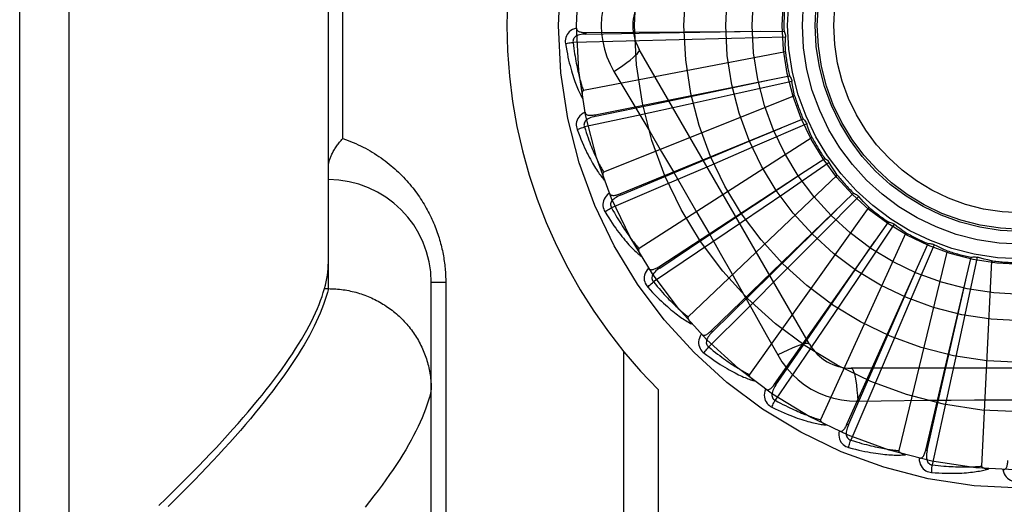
# Model space of a CAD drawing. Header units: inches. Extents: x 0 to 243, y 0 to 157.
# Tile 45 of 256: x 46.748 to 47.346, y 45.655 to 45.95. Entities that reach past the tile are written whole.
import ezdxf

# ---------------------------------------------------------------- set-up
doc = ezdxf.new("R2010")
doc.units = ezdxf.units.IN
doc.header["$LTSCALE"] = 13.357143
doc.header["$MEASUREMENT"] = 0
doc.linetypes.add('HIDDEN', pattern=[0.2, 0.1, -0.1])
doc.layers.add('LEFTHAND_DOOR_ASSEMBLY', color=7, linetype='CONTINUOUS')

msp = doc.modelspace()

# ---------------------------------------------------------------- linework, layer by layer
at = {"layer": 'LEFTHAND_DOOR_ASSEMBLY', "color": 8, "linetype": 'HIDDEN'}
for p, q in [((46.77773, 45.38988), (46.77773, 46.50302)), ((46.74773, 45.41927), (46.74773, 46.47363)), ((46.93523, 45.78642), (46.93523, 46.10648)), ((46.94401, 45.8777), (46.94401, 46.0152)), ((47.09167, 45.94211), (47.21202, 45.94292)), ((47.09167, 45.94211), (47.09168, 45.94115)), ((47.11617, 45.93681), (47.08388, 45.93609)), ((47.14835, 45.9376), (47.11617, 45.93681)), ((47.18013, 45.93843), (47.14835, 45.9376)), ((47.21291, 45.93935), (47.18013, 45.93843)), ((47.21286, 45.93046), (47.09015, 45.90681)), ((47.22752, 45.7527), (47.12408, 45.93187)), ((47.10874, 45.91841), (47.116, 45.90624)), ((47.09727, 45.89212), (47.21529, 45.91569)), ((47.21685, 45.91236), (47.18483, 45.90525)), ((47.21848, 45.90362), (47.10246, 45.85717)), ((47.18483, 45.90525), (47.15378, 45.89842)), ((47.15378, 45.89842), (47.12233, 45.89156)), ((47.12233, 45.89156), (47.09077, 45.88474)), ((47.09727, 45.89212), (47.09746, 45.89118)), ((47.11223, 45.84409), (47.22366, 45.88958)), ((47.1909, 45.87599), (47.2105, 45.88423)), ((47.22582, 45.8866), (47.19573, 45.87356)), ((47.1126, 45.84321), (47.1909, 45.87599)), ((47.22908, 45.87832), (47.12395, 45.81076)), ((47.19573, 45.87356), (47.16653, 45.86097)), ((47.22486, 45.85774), (47.23682, 45.86552)), ((47.13601, 45.79977), (47.22486, 45.85774)), ((47.16653, 45.86097), (47.13695, 45.84829)), ((47.2395, 45.863), (47.21242, 45.8445)), ((47.24427, 45.85549), (47.15382, 45.76925)), ((47.13695, 45.84829), (47.10724, 45.83561)), ((47.11223, 45.84409), (47.1126, 45.84321)), ((47.16775, 45.76074), (47.25429, 45.84438)), ((47.21242, 45.8445), (47.18614, 45.82662)), ((47.2574, 45.84242), (47.23431, 45.81913)), ((47.2635, 45.83595), (47.19102, 45.73415)), ((47.18614, 45.82662), (47.15949, 45.80856)), ((47.2063, 45.72843), (47.27545, 45.82693)), ((47.27888, 45.82559), (47.26061, 45.79836)), ((47.23431, 45.81913), (47.21189, 45.79659)), ((47.28609, 45.82039), (47.23418, 45.70672)), ((47.25027, 45.704), (47.29953, 45.81381)), ((47.30315, 45.81314), (47.29037, 45.78294)), ((47.15949, 45.80856), (47.13272, 45.79049)), ((47.31122, 45.8094), (47.28175, 45.68795)), ((47.29807, 45.68833), (47.32566, 45.80547)), ((47.32933, 45.8055), (47.3225, 45.77343)), ((47.13601, 45.79977), (47.13654, 45.79896)), ((47.26061, 45.79836), (47.24286, 45.77198)), ((47.33797, 45.80336), (47.33202, 45.67853)), ((47.21189, 45.79659), (47.18914, 45.77382)), ((46.93286, 45.78642), (46.93523, 45.78642)), ((46.93523, 45.78642), (46.93637, 45.78641)), ((47.00651, 45.7902), (46.99773, 45.7902)), ((46.99773, 45.44983), (46.99773, 45.7902)), ((47.00651, 45.7902), (47.00651, 45.50895)), ((47.29037, 45.78294), (47.27792, 45.75368)), ((47.18914, 45.77382), (47.16627, 45.75101)), ((47.24286, 45.77198), (47.22483, 45.74532)), ((47.3225, 45.77343), (47.31582, 45.74235)), ((47.16775, 45.76074), (47.16842, 45.76005)), ((47.27792, 45.75368), (47.26527, 45.72409)), ((47.11444, 45.74847), (47.11444, 45.47645)), ((47.22483, 45.74532), (47.20669, 45.7186)), ((47.45967, 45.73812), (47.25278, 45.73812)), ((47.31582, 45.74235), (47.30899, 45.71089)), ((47.2063, 45.72843), (47.20709, 45.72788)), ((47.13565, 45.72508), (47.13565, 45.47645)), ((47.26527, 45.72409), (47.25252, 45.69442)), ((47.25677, 45.7181), (47.27094, 45.7183)), ((47.30899, 45.71089), (47.30209, 45.67934)), ((47.25027, 45.704), (47.25115, 45.7036)), ((47.29807, 45.68833), (47.29901, 45.68811))]:
    msp.add_line(p, q, dxfattribs=at)
for points in [[(47.10874, 45.97449), (47.10639, 45.97013), (47.10446, 45.96561), (47.10295, 45.96094), (47.10186, 45.95616), (47.1012, 45.95132), (47.10098, 45.94645)], [(47.08596, 45.9448), (47.08467, 45.94438), (47.08352, 45.94386), (47.08249, 45.94325), (47.08161, 45.94255), (47.08086, 45.94177), (47.08026, 45.94092), (47.07979, 45.94), (47.07946, 45.93904), (47.07926, 45.93807), (47.07917, 45.93712), (47.07917, 45.93622), (47.07927, 45.93536)], [(47.09168, 45.94115), (47.09064, 45.94111), (47.08966, 45.94103), (47.08874, 45.94089), (47.08787, 45.94071), (47.08707, 45.94047), (47.08633, 45.94018), (47.08566, 45.93983), (47.08509, 45.93942), (47.08461, 45.93895), (47.08425, 45.93843), (47.08399, 45.93786), (47.08385, 45.93726), (47.08382, 45.93667), (47.08388, 45.93608)], [(47.08596, 45.94481), (47.08601, 45.94435), (47.08614, 45.94393), (47.08634, 45.94357), (47.08662, 45.94325), (47.08695, 45.94298), (47.08734, 45.94276), (47.08777, 45.94258), (47.08824, 45.94244), (47.08875, 45.94232), (47.08929, 45.94224), (47.08985, 45.94218), (47.09044, 45.94214), (47.09104, 45.94211), (47.09167, 45.94211)], [(47.09168, 45.94115), (47.12394, 45.94164), (47.19782, 45.94284)], [(47.10098, 45.94645), (47.10121, 45.94157), (47.10186, 45.93674), (47.10295, 45.93196), (47.10446, 45.92729), (47.10639, 45.92277), (47.10874, 45.91841)], [(47.21202, 45.94292), (47.21231, 45.94237), (47.21254, 45.9418), (47.21272, 45.9412), (47.21284, 45.94058), (47.21291, 45.93997), (47.21291, 45.93935)], [(47.07927, 45.93536), (47.07988, 45.93549), (47.08057, 45.93562), (47.08133, 45.93574), (47.08215, 45.93586), (47.08301, 45.93598), (47.08388, 45.93609)], [(47.07927, 45.93536), (47.07963, 45.93317), (47.08001, 45.93107), (47.0804, 45.92907), (47.08079, 45.92716), (47.0812, 45.92535), (47.08161, 45.92362), (47.08202, 45.92197), (47.08244, 45.9204), (47.08286, 45.91891), (47.08328, 45.91748), (47.0837, 45.91613), (47.08412, 45.91483), (47.08454, 45.9136), (47.08495, 45.91243), (47.08536, 45.9113), (47.08577, 45.91024), (47.08617, 45.90922), (47.08657, 45.90826), (47.08697, 45.90734), (47.08736, 45.90647), (47.08775, 45.90564), (47.08814, 45.90486), (47.08851, 45.90411), (47.08889, 45.9034), (47.08926, 45.90273), (47.08962, 45.90209)], [(47.08388, 45.93609), (47.08411, 45.93425), (47.08434, 45.93249), (47.08457, 45.93081), (47.08482, 45.9292), (47.08506, 45.92765), (47.08531, 45.92618), (47.08557, 45.92476), (47.08582, 45.92341), (47.08608, 45.92212), (47.08633, 45.92087), (47.08659, 45.91969), (47.08684, 45.91855), (47.0871, 45.91746), (47.08735, 45.91641), (47.0876, 45.91541), (47.08785, 45.91445), (47.08809, 45.91353), (47.08833, 45.91265), (47.08857, 45.91181), (47.0888, 45.911), (47.08904, 45.91022), (47.08927, 45.90948), (47.08949, 45.90877), (47.08972, 45.90809), (47.08994, 45.90743), (47.09015, 45.90681)], [(47.21286, 45.93046), (47.21283, 45.93269), (47.21282, 45.93491), (47.21285, 45.93713), (47.21291, 45.93935)], [(47.10873, 45.91841), (47.11157, 45.92027), (47.1142, 45.92208), (47.11655, 45.92378), (47.11862, 45.92539), (47.12042, 45.92689), (47.1219, 45.92825), (47.12304, 45.92945), (47.12379, 45.93047), (47.12414, 45.93128), (47.12408, 45.93187)], [(47.09746, 45.89118), (47.12905, 45.89777), (47.20136, 45.91293)], [(47.21529, 45.91569), (47.21568, 45.91521), (47.21602, 45.91469), (47.21631, 45.91413), (47.21654, 45.91355), (47.21672, 45.91296), (47.21685, 45.91236)], [(47.21848, 45.90362), (47.21802, 45.9058), (47.2176, 45.90798), (47.2172, 45.91017), (47.21685, 45.91236)], [(47.09015, 45.90681), (47.08999, 45.90674), (47.08986, 45.90665), (47.08974, 45.90651), (47.08965, 45.90634), (47.08958, 45.90616), (47.08952, 45.90596), (47.08948, 45.90575), (47.08944, 45.90553), (47.08942, 45.9053), (47.0894, 45.90505), (47.08939, 45.9048), (47.08939, 45.90454), (47.08939, 45.90427), (47.0894, 45.90399), (47.08942, 45.90371), (47.08944, 45.90341), (47.08948, 45.9031), (47.08951, 45.90278), (47.08956, 45.90245), (47.08962, 45.9021)], [(47.116, 45.90624), (47.13043, 45.88186), (47.13765, 45.86962), (47.14485, 45.85734), (47.15202, 45.84505), (47.15915, 45.83273), (47.16626, 45.82039), (47.17332, 45.80803), (47.18036, 45.79565)], [(47.09116, 45.89368), (47.08997, 45.89302), (47.08894, 45.8923), (47.08805, 45.8915), (47.08731, 45.89065), (47.08672, 45.88975), (47.08629, 45.88879), (47.08601, 45.8878), (47.08586, 45.8868), (47.08585, 45.8858), (47.08594, 45.88485), (47.08611, 45.88397), (47.08637, 45.88315)], [(47.09116, 45.89369), (47.09129, 45.89325), (47.09149, 45.89286), (47.09177, 45.89254), (47.0921, 45.89228), (47.09247, 45.89208), (47.09289, 45.89194), (47.09335, 45.89184), (47.09384, 45.89179), (47.09436, 45.89178), (47.09491, 45.8918), (47.09547, 45.89184), (47.09606, 45.89191), (47.09666, 45.89201), (47.09727, 45.89212)], [(47.09746, 45.89118), (47.09645, 45.89095), (47.0955, 45.89068), (47.09462, 45.89037), (47.09381, 45.89003), (47.09306, 45.88964), (47.0924, 45.88921), (47.09181, 45.88874), (47.09132, 45.88823), (47.09094, 45.88768), (47.09068, 45.8871), (47.09054, 45.88649), (47.09051, 45.88588), (47.09059, 45.88529), (47.09077, 45.88473)], [(47.22366, 45.88958), (47.22413, 45.88917), (47.22456, 45.88873), (47.22495, 45.88824), (47.22529, 45.88771), (47.22558, 45.88717), (47.22582, 45.8866)], [(47.08637, 45.88315), (47.08694, 45.88339), (47.0876, 45.88364), (47.08833, 45.88391), (47.0891, 45.88419), (47.08993, 45.88446), (47.09077, 45.88474)], [(47.08637, 45.88315), (47.08714, 45.88106), (47.08791, 45.87907), (47.08867, 45.87718), (47.08942, 45.87538), (47.09016, 45.87368), (47.09089, 45.87206), (47.09161, 45.87052), (47.09232, 45.86906), (47.09301, 45.86767), (47.0937, 45.86635), (47.09437, 45.8651), (47.09502, 45.86391), (47.09567, 45.86278), (47.09629, 45.8617), (47.09691, 45.86068), (47.09751, 45.85971), (47.0981, 45.85879), (47.09867, 45.85791), (47.09923, 45.85709), (47.09979, 45.85631), (47.10033, 45.85557), (47.10085, 45.85487), (47.10136, 45.85421), (47.10187, 45.85359), (47.10236, 45.853), (47.10283, 45.85244)], [(47.09077, 45.88474), (47.09133, 45.88297), (47.09189, 45.88129), (47.09244, 45.87968), (47.09299, 45.87814), (47.09352, 45.87668), (47.09405, 45.87527), (47.09456, 45.87393), (47.09507, 45.87265), (47.09556, 45.87143), (47.09605, 45.87026), (47.09653, 45.86914), (47.09699, 45.86807), (47.09745, 45.86705), (47.09789, 45.86607), (47.09833, 45.86514), (47.09875, 45.86424), (47.09916, 45.86338), (47.09957, 45.86256), (47.09996, 45.86178), (47.10035, 45.86103), (47.10072, 45.86031), (47.10109, 45.85963), (47.10144, 45.85897), (47.10179, 45.85834), (47.10213, 45.85774), (47.10246, 45.85717)], [(47.22908, 45.87832), (47.22821, 45.88038), (47.22738, 45.88244), (47.22658, 45.88451), (47.22582, 45.8866)], [(46.93523, 45.8601), (46.93523, 45.8605), (46.93525, 45.86091), (46.93529, 45.86133), (46.93534, 45.86176), (46.9354, 45.8622), (46.93548, 45.86266), (46.93557, 45.86312), (46.93568, 45.86358), (46.93581, 45.86406), (46.93595, 45.86455), (46.93611, 45.86504), (46.93628, 45.86555), (46.93647, 45.86606), (46.93667, 45.86657), (46.93689, 45.8671), (46.93713, 45.86763), (46.93739, 45.86816), (46.93766, 45.8687), (46.93794, 45.86925), (46.93824, 45.8698), (46.93856, 45.87036), (46.93889, 45.87091), (46.93924, 45.87147), (46.93961, 45.87204), (46.93999, 45.8726), (46.94038, 45.87317), (46.94079, 45.87374), (46.94121, 45.87431), (46.94164, 45.87487), (46.94209, 45.87544), (46.94255, 45.87601), (46.94303, 45.87657), (46.94351, 45.87714), (46.94401, 45.8777)], [(46.94401, 45.8777), (46.94561, 45.87713), (46.94719, 45.87654), (46.94876, 45.87593), (46.9503, 45.87528), (46.95183, 45.87462), (46.95333, 45.87393), (46.95482, 45.87321), (46.95629, 45.87247), (46.95773, 45.87172), (46.95915, 45.87094), (46.96056, 45.87014), (46.96194, 45.86932), (46.96329, 45.86848), (46.96463, 45.86762), (46.96594, 45.86675), (46.96723, 45.86586), (46.9685, 45.86495), (46.96974, 45.86403), (46.97096, 45.86309), (46.97216, 45.86214), (46.97333, 45.86117), (46.97448, 45.8602), (46.97561, 45.85921), (46.97671, 45.85821), (46.97779, 45.85719), (46.97885, 45.85617), (46.97988, 45.85514), (46.98089, 45.8541), (46.98188, 45.85305), (46.98285, 45.85199), (46.98379, 45.85093), (46.98471, 45.84985), (46.9856, 45.84877), (46.98648, 45.84769), (46.98733, 45.8466), (46.98816, 45.8455), (46.98897, 45.8444), (46.98976, 45.84329), (46.99053, 45.84218), (46.99127, 45.84106), (46.992, 45.83994), (46.9927, 45.83882), (46.99339, 45.8377), (46.99405, 45.83657), (46.99469, 45.83544), (46.99532, 45.83431), (46.99592, 45.83317), (46.99651, 45.83204), (46.99708, 45.8309), (46.99763, 45.82976), (46.99816, 45.82862), (46.99867, 45.82748), (46.99916, 45.82633), (46.99964, 45.82519), (47.00009, 45.82405), (47.00053, 45.82292), (47.00095, 45.82178), (47.00136, 45.82065), (47.00174, 45.81952), (47.00211, 45.8184), (47.00246, 45.81728), (47.00279, 45.81616), (47.00311, 45.81505), (47.00341, 45.81394), (47.0037, 45.81284), (47.00397, 45.81174), (47.00423, 45.81064), (47.00447, 45.80955), (47.00469, 45.80846), (47.0049, 45.80737), (47.0051, 45.80629), (47.00529, 45.80521), (47.00546, 45.80413), (47.00561, 45.80306), (47.00576, 45.80198), (47.00589, 45.80091), (47.00601, 45.79984), (47.00611, 45.79877), (47.00621, 45.7977), (47.00629, 45.79664), (47.00636, 45.79558), (47.00641, 45.79452), (47.00646, 45.79345), (47.00649, 45.79237), (47.00651, 45.79129), (47.00651, 45.7902)], [(47.23682, 45.86552), (47.23736, 45.86521), (47.23786, 45.86485), (47.23834, 45.86445), (47.23878, 45.864), (47.23916, 45.86352), (47.2395, 45.863)], [(47.13654, 45.79896), (47.16341, 45.81682), (47.22491, 45.85777)], [(47.24427, 45.85549), (47.24303, 45.85734), (47.24183, 45.85921), (47.24065, 45.8611), (47.2395, 45.863)], [(47.10246, 45.85717), (47.10232, 45.85708), (47.1022, 45.85695), (47.10212, 45.8568), (47.10206, 45.85662), (47.10202, 45.85643), (47.102, 45.85622), (47.102, 45.856), (47.10201, 45.85578), (47.10203, 45.85554), (47.10205, 45.8553), (47.10209, 45.85505), (47.10214, 45.8548), (47.1022, 45.85453), (47.10226, 45.85426), (47.10233, 45.85399), (47.10241, 45.8537), (47.1025, 45.8534), (47.1026, 45.85309), (47.1027, 45.85281), (47.1028, 45.85253)], [(47.10593, 45.84447), (47.10489, 45.8436), (47.10402, 45.84269), (47.10329, 45.84174), (47.10273, 45.84077), (47.10233, 45.83977), (47.10208, 45.83875), (47.10199, 45.83772), (47.10204, 45.83671), (47.10221, 45.83573), (47.10248, 45.83481), (47.10282, 45.83398), (47.10323, 45.83322)], [(47.10593, 45.84448), (47.10615, 45.84407), (47.10642, 45.84373), (47.10675, 45.84347), (47.10712, 45.84328), (47.10753, 45.84315), (47.10797, 45.84309), (47.10844, 45.84308), (47.10893, 45.84312), (47.10944, 45.84321), (47.10997, 45.84333), (47.11052, 45.84348), (47.11108, 45.84366), (47.11165, 45.84387), (47.11223, 45.84409)], [(47.1126, 45.84321), (47.11165, 45.84278), (47.11077, 45.84234), (47.10996, 45.84188), (47.10923, 45.84138), (47.10857, 45.84086), (47.108, 45.84032), (47.10751, 45.83974), (47.10712, 45.83915), (47.10686, 45.83854), (47.10671, 45.83792), (47.10669, 45.8373), (47.10678, 45.83669), (47.10696, 45.83613), (47.10725, 45.83561)], [(47.25429, 45.84438), (47.25488, 45.84418), (47.25544, 45.84393), (47.25599, 45.84362), (47.2565, 45.84326), (47.25697, 45.84286), (47.2574, 45.84242)], [(47.2635, 45.83595), (47.26194, 45.83753), (47.2604, 45.83914), (47.25889, 45.84077), (47.2574, 45.84242)], [(47.10323, 45.83322), (47.10374, 45.83357), (47.10434, 45.83394), (47.105, 45.83434), (47.10571, 45.83476), (47.10647, 45.83519), (47.10724, 45.83561)], [(47.10724, 45.83561), (47.10813, 45.83399), (47.109, 45.83244), (47.10985, 45.83096), (47.11067, 45.82956), (47.11147, 45.82822), (47.11225, 45.82694), (47.11301, 45.82572), (47.11375, 45.82456), (47.11447, 45.82345), (47.11517, 45.8224), (47.11585, 45.82139), (47.11651, 45.82043), (47.11715, 45.81951), (47.11777, 45.81863), (47.11838, 45.8178), (47.11896, 45.817), (47.11953, 45.81623), (47.12008, 45.81551), (47.12062, 45.81481), (47.12114, 45.81415), (47.12164, 45.81351), (47.12213, 45.81291), (47.1226, 45.81233), (47.12307, 45.81178), (47.12351, 45.81126), (47.12395, 45.81076)], [(47.16842, 45.76005), (47.19143, 45.78268), (47.24407, 45.83453)], [(47.10323, 45.83322), (47.10438, 45.83132), (47.10551, 45.82951), (47.10661, 45.8278), (47.10769, 45.82618), (47.10874, 45.82464), (47.10976, 45.82319), (47.11076, 45.82181), (47.11173, 45.82051), (47.11268, 45.81928), (47.1136, 45.81812), (47.11449, 45.81701), (47.11536, 45.81597), (47.11621, 45.81498), (47.11703, 45.81404), (47.11783, 45.81315), (47.1186, 45.81231), (47.11935, 45.81152), (47.12008, 45.81077), (47.12079, 45.81007), (47.12148, 45.80941), (47.12215, 45.80878), (47.1228, 45.8082), (47.12343, 45.80765), (47.12404, 45.80713), (47.12463, 45.80664), (47.12521, 45.80618)], [(47.27545, 45.82693), (47.27607, 45.82685), (47.27667, 45.82671), (47.27726, 45.82651), (47.27783, 45.82625), (47.27837, 45.82595), (47.27888, 45.82559)], [(47.28609, 45.82039), (47.28426, 45.82166), (47.28244, 45.82294), (47.28065, 45.82426), (47.27888, 45.82559)], [(47.12395, 45.81076), (47.12382, 45.81064), (47.12373, 45.8105), (47.12368, 45.81033), (47.12365, 45.81014), (47.12365, 45.80994), (47.12367, 45.80974), (47.12371, 45.80952), (47.12376, 45.80931), (47.12382, 45.80908), (47.1239, 45.80885), (47.12398, 45.80861), (47.12408, 45.80837), (47.12418, 45.80812), (47.12429, 45.80787), (47.12442, 45.80761), (47.12455, 45.80734), (47.12469, 45.80707), (47.12485, 45.80678), (47.12502, 45.80649), (47.1252, 45.80618)], [(47.20709, 45.72788), (47.2254, 45.75445), (47.26728, 45.81532)], [(47.29953, 45.81381), (47.30015, 45.81384), (47.30077, 45.81382), (47.30139, 45.81373), (47.302, 45.81359), (47.30258, 45.81339), (47.30315, 45.81314)], [(47.31122, 45.8094), (47.30917, 45.81029), (47.30715, 45.81121), (47.30514, 45.81216), (47.30315, 45.81314)], [(47.32566, 45.80547), (47.32626, 45.80563), (47.32687, 45.80572), (47.3275, 45.80575), (47.32812, 45.80573), (47.32873, 45.80564), (47.32933, 45.8055)], [(47.33797, 45.80336), (47.33579, 45.80385), (47.33363, 45.80437), (47.33148, 45.80492), (47.32933, 45.8055)], [(46.93286, 45.78642), (46.93341, 45.78855), (46.93389, 45.79063), (46.9343, 45.79268), (46.93463, 45.7947), (46.93489, 45.79668), (46.93508, 45.79862), (46.93519, 45.80053), (46.93523, 45.8024)], [(47.12976, 45.79895), (47.1289, 45.79789), (47.12821, 45.79683), (47.12768, 45.79577), (47.12731, 45.7947), (47.1271, 45.79364), (47.12705, 45.7926), (47.12716, 45.79157), (47.1274, 45.79059), (47.12776, 45.78966), (47.1282, 45.78881), (47.12868, 45.78805), (47.12923, 45.78739)], [(47.12975, 45.79895), (47.13004, 45.79859), (47.13037, 45.79831), (47.13075, 45.79812), (47.13115, 45.798), (47.13157, 45.79795), (47.13201, 45.79797), (47.13248, 45.79805), (47.13295, 45.79819), (47.13344, 45.79837), (47.13394, 45.79859), (47.13445, 45.79884), (47.13496, 45.79913), (47.13548, 45.79943), (47.13601, 45.79977)], [(47.13654, 45.79896), (47.13569, 45.79837), (47.13491, 45.79777), (47.1342, 45.79716), (47.13357, 45.79654), (47.13303, 45.7959), (47.13257, 45.79526), (47.1322, 45.7946), (47.13193, 45.79394), (47.13178, 45.7933), (47.13176, 45.79266), (47.13186, 45.79204), (47.13206, 45.79147), (47.13235, 45.79095), (47.13272, 45.79049)], [(47.25115, 45.7036), (47.2641, 45.73316), (47.2937, 45.80086)], [(47.18036, 45.79565), (47.19433, 45.7709), (47.20127, 45.75856), (47.20819, 45.74614)], [(47.29901, 45.68811), (47.30613, 45.71958), (47.32238, 45.79166)], [(46.83217, 45.65454), (46.83644, 45.65865), (46.84061, 45.66273), (46.84469, 45.66675), (46.84868, 45.67073), (46.85258, 45.67467), (46.85638, 45.67856), (46.86009, 45.68241), (46.86371, 45.6862), (46.86724, 45.68996), (46.87068, 45.69367), (46.87403, 45.69733), (46.87729, 45.70095), (46.88045, 45.70452), (46.88353, 45.70805), (46.88651, 45.71153), (46.88941, 45.71496), (46.89221, 45.71835), (46.89492, 45.7217), (46.89755, 45.725), (46.90008, 45.72826), (46.90253, 45.73147), (46.90488, 45.73464), (46.90715, 45.73776), (46.90933, 45.74084), (46.91142, 45.74387), (46.91342, 45.74686), (46.91533, 45.7498), (46.91715, 45.7527), (46.91889, 45.75556), (46.92053, 45.75837), (46.92209, 45.76114), (46.92356, 45.76386), (46.92494, 45.76654), (46.92624, 45.76918), (46.92744, 45.77177), (46.92856, 45.77432), (46.9296, 45.77683), (46.93054, 45.77929), (46.9314, 45.78171), (46.93217, 45.78409), (46.93286, 45.78642)], [(46.93523, 45.78642), (46.93462, 45.78406), (46.93392, 45.78165), (46.93313, 45.7792), (46.93226, 45.77671), (46.9313, 45.77417), (46.93025, 45.77159), (46.92912, 45.76897), (46.92789, 45.7663), (46.92658, 45.76359), (46.92518, 45.76084), (46.92369, 45.75804), (46.92211, 45.7552), (46.92045, 45.75232), (46.91869, 45.74939), (46.91685, 45.74642), (46.91492, 45.7434), (46.9129, 45.74034), (46.91079, 45.73724), (46.9086, 45.73409), (46.90631, 45.7309), (46.90394, 45.72767), (46.90148, 45.72439), (46.89893, 45.72107), (46.89629, 45.71771), (46.89356, 45.7143), (46.89074, 45.71085), (46.88784, 45.70736), (46.88484, 45.70382), (46.88176, 45.70024), (46.87859, 45.69662), (46.87533, 45.69295), (46.87198, 45.68924), (46.86854, 45.68549), (46.86501, 45.6817), (46.8614, 45.67786), (46.85769, 45.67398), (46.8539, 45.67006), (46.85002, 45.6661), (46.84605, 45.6621), (46.84199, 45.65805), (46.83784, 45.65396)], [(46.93637, 45.78641), (46.9375, 45.78638), (46.93862, 45.78633), (46.93975, 45.78626), (46.94087, 45.78617), (46.942, 45.78606), (46.94312, 45.78593), (46.94423, 45.78578), (46.94535, 45.78562), (46.94646, 45.78543), (46.94757, 45.78522), (46.94867, 45.78499), (46.94977, 45.78474), (46.95087, 45.78448), (46.95196, 45.78419), (46.95304, 45.78388), (46.95412, 45.78356), (46.95519, 45.78322), (46.95626, 45.78285), (46.95732, 45.78247), (46.95837, 45.78207), (46.95941, 45.78165), (46.96045, 45.78122), (46.96148, 45.78076), (46.9625, 45.78029), (46.96351, 45.7798), (46.96451, 45.77929), (46.9655, 45.77876), (46.96648, 45.77822), (46.96746, 45.77766), (46.96842, 45.77708), (46.96937, 45.77649), (46.97031, 45.77587), (46.97123, 45.77525), (46.97215, 45.7746), (46.97306, 45.77394), (46.97395, 45.77326), (46.97483, 45.77257), (46.97569, 45.77186), (46.97655, 45.77114), (46.97739, 45.7704), (46.97821, 45.76965), (46.97902, 45.76888), (46.97982, 45.7681), (46.9806, 45.76731), (46.98137, 45.7665), (46.98213, 45.76568), (46.98286, 45.76484), (46.98359, 45.76399), (46.98429, 45.76313), (46.98498, 45.76226), (46.98566, 45.76137), (46.98632, 45.76047), (46.98696, 45.75956), (46.98758, 45.75864), (46.98819, 45.75771), (46.98878, 45.75677), (46.98935, 45.75582), (46.98991, 45.75486), (46.99045, 45.75389), (46.99097, 45.75291), (46.99147, 45.75192), (46.99195, 45.75092), (46.99242, 45.74991), (46.99286, 45.7489), (46.99329, 45.74787), (46.9937, 45.74684), (46.99409, 45.74581), (46.99445, 45.74476), (46.99481, 45.74371), (46.99514, 45.74266), (46.99545, 45.7416), (46.99574, 45.74053), (46.99601, 45.73946), (46.99626, 45.73838), (46.9965, 45.7373), (46.99671, 45.73621), (46.9969, 45.73512), (46.99708, 45.73403), (46.99723, 45.73294), (46.99736, 45.73184), (46.99747, 45.73074), (46.99756, 45.72964), (46.99763, 45.72854), (46.99769, 45.72743), (46.99772, 45.72633), (46.99773, 45.72523)], [(47.12923, 45.78739), (47.12967, 45.78782), (47.13019, 45.78831), (47.13076, 45.78882), (47.13138, 45.78937), (47.13204, 45.78993), (47.13272, 45.79049)], [(47.12923, 45.78739), (47.13072, 45.78574), (47.13217, 45.78417), (47.13358, 45.7827), (47.13494, 45.78131), (47.13626, 45.78), (47.13754, 45.77877), (47.13878, 45.77761), (47.13998, 45.77652), (47.14115, 45.77549), (47.14227, 45.77452), (47.14336, 45.7736), (47.14441, 45.77274), (47.14543, 45.77193), (47.14641, 45.77116), (47.14736, 45.77044), (47.14828, 45.76976), (47.14917, 45.76913), (47.15003, 45.76853), (47.15086, 45.76798), (47.15166, 45.76746), (47.15243, 45.76697), (47.15318, 45.76652), (47.1539, 45.7661), (47.1546, 45.7657), (47.15527, 45.76534), (47.15593, 45.765)], [(47.13272, 45.79049), (47.1339, 45.78907), (47.13505, 45.78771), (47.13615, 45.78642), (47.13723, 45.7852), (47.13827, 45.78404), (47.13928, 45.78293), (47.14026, 45.78188), (47.1412, 45.78088), (47.14212, 45.77992), (47.143, 45.77902), (47.14386, 45.77816), (47.14469, 45.77734), (47.14549, 45.77656), (47.14627, 45.77582), (47.14702, 45.77511), (47.14775, 45.77443), (47.14845, 45.77379), (47.14913, 45.77318), (47.14979, 45.7726), (47.15042, 45.77205), (47.15104, 45.77152), (47.15163, 45.77102), (47.15221, 45.77054), (47.15276, 45.77009), (47.1533, 45.76966), (47.15382, 45.76925)], [(47.15382, 45.76925), (47.15372, 45.76911), (47.15366, 45.76895), (47.15364, 45.76878), (47.15365, 45.76859), (47.15369, 45.7684), (47.15375, 45.7682), (47.15383, 45.768), (47.15392, 45.76779), (47.15402, 45.76758), (47.15414, 45.76737), (47.15427, 45.76715), (47.1544, 45.76693), (47.15455, 45.76671), (47.15471, 45.76648), (47.15488, 45.76625), (47.15506, 45.76601), (47.15526, 45.76577), (47.15546, 45.76552), (47.15568, 45.76526), (47.15592, 45.765)], [(47.16176, 45.75875), (47.16112, 45.75755), (47.16065, 45.75639), (47.16033, 45.75524), (47.16017, 45.75412), (47.16016, 45.75304), (47.16031, 45.75201), (47.16061, 45.75102), (47.16103, 45.7501), (47.16156, 45.74926), (47.16215, 45.7485), (47.16277, 45.74785), (47.16343, 45.7473)], [(47.16176, 45.75876), (47.16211, 45.75846), (47.16249, 45.75825), (47.16289, 45.75812), (47.16331, 45.75808), (47.16374, 45.75812), (47.16417, 45.75822), (47.1646, 45.75839), (47.16505, 45.75861), (47.16549, 45.75888), (47.16594, 45.75919), (47.16639, 45.75954), (47.16684, 45.75991), (47.1673, 45.76032), (47.16775, 45.76074)], [(47.16842, 45.76005), (47.1677, 45.75931), (47.16704, 45.75857), (47.16647, 45.75784), (47.16597, 45.75711), (47.16555, 45.75638), (47.16522, 45.75566), (47.16498, 45.75495), (47.16485, 45.75425), (47.16483, 45.75359), (47.16492, 45.75296), (47.16513, 45.75237), (47.16544, 45.75184), (47.16582, 45.75139), (47.16628, 45.75101)], [(47.16343, 45.7473), (47.16378, 45.74781), (47.1642, 45.74839), (47.16466, 45.749), (47.16517, 45.74965), (47.16571, 45.75033), (47.16627, 45.75101)], [(47.16627, 45.75101), (47.1677, 45.74984), (47.16908, 45.74872), (47.17042, 45.74767), (47.1717, 45.74667), (47.17295, 45.74572), (47.17415, 45.74483), (47.17531, 45.74398), (47.17642, 45.74317), (47.1775, 45.74241), (47.17854, 45.74169), (47.17955, 45.74101), (47.18052, 45.74036), (47.18146, 45.73975), (47.18236, 45.73917), (47.18323, 45.73861), (47.18407, 45.73809), (47.18488, 45.73759), (47.18566, 45.73712), (47.18642, 45.73667), (47.18715, 45.73625), (47.18785, 45.73585), (47.18853, 45.73547), (47.18919, 45.73511), (47.18982, 45.73477), (47.19043, 45.73445), (47.19102, 45.73415)], [(47.22752, 45.7527), (47.22706, 45.75304), (47.22622, 45.75314), (47.22503, 45.75302), (47.2235, 45.75267), (47.22163, 45.7521), (47.21945, 45.75131), (47.21697, 45.75031), (47.21424, 45.7491), (47.21129, 45.74769), (47.20819, 45.74614)], [(47.16343, 45.7473), (47.16521, 45.74596), (47.16693, 45.7447), (47.16859, 45.74352), (47.1702, 45.74242), (47.17174, 45.74138), (47.17323, 45.74042), (47.17467, 45.73951), (47.17605, 45.73866), (47.17739, 45.73787), (47.17868, 45.73713), (47.17992, 45.73644), (47.18111, 45.7358), (47.18227, 45.73519), (47.18338, 45.73462), (47.18444, 45.7341), (47.18547, 45.7336), (47.18647, 45.73315), (47.18742, 45.73272), (47.18834, 45.73234), (47.18923, 45.73198), (47.19008, 45.73165), (47.1909, 45.73134), (47.19169, 45.73107), (47.19245, 45.73081), (47.19318, 45.73058), (47.19389, 45.73037)], [(47.20819, 45.74614), (47.21079, 45.74194), (47.21373, 45.73802), (47.217, 45.73438), (47.22058, 45.73106), (47.22446, 45.72806), (47.22858, 45.72542), (47.23293, 45.72316), (47.23746, 45.7213), (47.24214, 45.71986), (47.24694, 45.71883), (47.25182, 45.71825), (47.25677, 45.7181)], [(47.25278, 45.73812), (47.25331, 45.73789), (47.25382, 45.73721), (47.25431, 45.73611), (47.25478, 45.73462), (47.25522, 45.73271), (47.25562, 45.73043), (47.25599, 45.72778), (47.2563, 45.72481), (47.25657, 45.72155), (47.25677, 45.7181)], [(47.19102, 45.73415), (47.19094, 45.73399), (47.19091, 45.73383), (47.19093, 45.73365), (47.19097, 45.73347), (47.19105, 45.73328), (47.19114, 45.7331), (47.19126, 45.73292), (47.19138, 45.73273), (47.19153, 45.73254), (47.19168, 45.73236), (47.19185, 45.73217), (47.19203, 45.73198), (47.19222, 45.73179), (47.19241, 45.73159), (47.19263, 45.7314), (47.19285, 45.7312), (47.19309, 45.731), (47.19333, 45.73079), (47.19357, 45.7306), (47.19381, 45.73042)], [(47.2008, 45.72535), (47.2012, 45.72512), (47.20161, 45.72498), (47.20203, 45.72494), (47.20245, 45.72498), (47.20286, 45.72509), (47.20326, 45.72528), (47.20366, 45.72553), (47.20405, 45.72583), (47.20444, 45.72618), (47.20482, 45.72657), (47.20519, 45.72699), (47.20557, 45.72744), (47.20594, 45.72792), (47.2063, 45.72843)], [(47.20709, 45.72788), (47.20652, 45.72701), (47.20602, 45.72617), (47.20559, 45.72534), (47.20524, 45.72453), (47.20497, 45.72373), (47.20478, 45.72296), (47.20468, 45.72222), (47.20468, 45.72151), (47.20478, 45.72085), (47.20499, 45.72025), (47.20531, 45.71971), (47.20572, 45.71925), (47.20618, 45.71888), (47.2067, 45.71859)], [(46.99773, 45.72523), (46.9972, 45.72289), (46.99658, 45.72051), (46.99588, 45.71808), (46.99508, 45.71561), (46.9942, 45.7131), (46.99322, 45.71055), (46.99216, 45.70795), (46.99101, 45.70531), (46.98976, 45.70262), (46.98843, 45.69989), (46.98701, 45.69712), (46.9855, 45.6943), (46.98389, 45.69144), (46.9822, 45.68854), (46.98042, 45.68559), (46.97855, 45.6826), (46.97659, 45.67956), (46.97453, 45.67648), (46.97239, 45.67336), (46.97015, 45.67019), (46.96783, 45.66698), (46.96541, 45.66372), (46.96291, 45.66042), (46.96031, 45.65708), (46.95762, 45.65369)], [(47.2008, 45.72534), (47.2004, 45.72405), (47.20015, 45.72281), (47.20005, 45.72162), (47.20011, 45.72049), (47.20031, 45.71943), (47.20065, 45.71845), (47.20113, 45.71753), (47.20172, 45.7167), (47.20239, 45.71598), (47.20312, 45.71535), (47.20385, 45.71483), (47.2046, 45.71442)], [(47.2046, 45.71442), (47.20485, 45.71498), (47.20515, 45.71562), (47.20549, 45.71632), (47.20587, 45.71705), (47.20627, 45.71782), (47.20669, 45.7186)], [(47.2046, 45.71442), (47.20661, 45.71344), (47.20854, 45.71253), (47.21039, 45.71168), (47.21217, 45.7109), (47.21388, 45.71018), (47.21553, 45.70951), (47.21711, 45.70889), (47.21863, 45.70832), (47.22009, 45.7078), (47.2215, 45.70731), (47.22285, 45.70687), (47.22414, 45.70646), (47.22539, 45.70609), (47.22659, 45.70574), (47.22774, 45.70542), (47.22884, 45.70513), (47.2299, 45.70487), (47.23092, 45.70464), (47.2319, 45.70443), (47.23284, 45.70425), (47.23374, 45.70409), (47.2346, 45.70394), (47.23543, 45.70382), (47.23622, 45.70371), (47.23698, 45.70362), (47.23771, 45.70355)], [(47.20669, 45.7186), (47.20832, 45.71771), (47.20989, 45.71688), (47.21139, 45.7161), (47.21285, 45.71536), (47.21425, 45.71466), (47.21559, 45.71401), (47.21689, 45.7134), (47.21814, 45.71282), (47.21935, 45.71228), (47.22051, 45.71177), (47.22162, 45.71129), (47.2227, 45.71083), (47.22373, 45.71041), (47.22473, 45.71001), (47.22569, 45.70963), (47.22661, 45.70927), (47.2275, 45.70894), (47.22836, 45.70862), (47.22919, 45.70833), (47.22998, 45.70805), (47.23075, 45.70779), (47.23149, 45.70755), (47.2322, 45.70732), (47.23288, 45.7071), (47.23354, 45.70691), (47.23418, 45.70672)], [(47.27094, 45.7183), (47.29927, 45.71861), (47.31348, 45.71874), (47.32771, 45.71883), (47.34194, 45.7189), (47.35618, 45.71892), (47.37042, 45.7189), (47.38465, 45.71884), (47.39889, 45.71875)], [(47.23418, 45.70672), (47.23414, 45.70655), (47.23414, 45.70638), (47.23419, 45.70621), (47.23427, 45.70604), (47.23437, 45.70588), (47.2345, 45.70571), (47.23465, 45.70555), (47.23481, 45.7054), (47.23498, 45.70524), (47.23517, 45.70509), (47.23537, 45.70493), (47.23558, 45.70478), (47.2358, 45.70463), (47.23604, 45.70448), (47.23628, 45.70432), (47.23654, 45.70417), (47.23681, 45.70402), (47.23709, 45.70386), (47.23739, 45.70371), (47.2377, 45.70355)], [(47.24545, 45.69993), (47.24589, 45.69978), (47.24631, 45.69972), (47.24674, 45.69976), (47.24714, 45.69988), (47.24752, 45.70007), (47.24788, 45.70033), (47.24822, 45.70064), (47.24855, 45.70101), (47.24887, 45.70143), (47.24917, 45.70189), (47.24946, 45.70237), (47.24974, 45.70289), (47.25001, 45.70343), (47.25027, 45.704)], [(47.25115, 45.7036), (47.25075, 45.70265), (47.25042, 45.70172), (47.25016, 45.70082), (47.24997, 45.69996), (47.24985, 45.69913), (47.24981, 45.69834), (47.24986, 45.69759), (47.24999, 45.69689), (47.25022, 45.69627), (47.25054, 45.69572), (47.25095, 45.69525), (47.25143, 45.69487), (47.25196, 45.6946), (47.25252, 45.69441)], [(47.24545, 45.69992), (47.2453, 45.69857), (47.2453, 45.69731), (47.24543, 45.69613), (47.24569, 45.69503), (47.24609, 45.69403), (47.24661, 45.69312), (47.24726, 45.69232), (47.24799, 45.69162), (47.24879, 45.69103), (47.24962, 45.69055), (47.25044, 45.69018), (47.25126, 45.68992)], [(47.25126, 45.68992), (47.2514, 45.69052), (47.25157, 45.6912), (47.25177, 45.69195), (47.252, 45.69274), (47.25225, 45.69357), (47.25252, 45.69442)], [(47.25252, 45.69442), (47.25428, 45.69386), (47.25598, 45.69333), (47.25761, 45.69285), (47.25917, 45.6924), (47.26068, 45.69198), (47.26213, 45.6916), (47.26352, 45.69124), (47.26485, 45.69091), (47.26614, 45.6906), (47.26737, 45.69032), (47.26856, 45.69006), (47.2697, 45.68982), (47.2708, 45.6896), (47.27185, 45.68939), (47.27287, 45.6892), (47.27384, 45.68903), (47.27478, 45.68887), (47.27568, 45.68872), (47.27655, 45.68859), (47.27738, 45.68847), (47.27819, 45.68836), (47.27896, 45.68826), (47.2797, 45.68817), (47.28041, 45.68809), (47.2811, 45.68802), (47.28175, 45.68795)], [(47.25126, 45.68992), (47.25341, 45.68933), (47.25547, 45.6888), (47.25745, 45.68832), (47.25935, 45.68789), (47.26117, 45.68751), (47.26291, 45.68716), (47.26458, 45.68686), (47.26618, 45.68658), (47.26772, 45.68635), (47.26919, 45.68614), (47.2706, 45.68596), (47.27195, 45.6858), (47.27324, 45.68567), (47.27448, 45.68556), (47.27567, 45.68546), (47.27681, 45.68539), (47.2779, 45.68533), (47.27895, 45.6853), (47.27995, 45.68528), (47.2809, 45.68527), (47.28182, 45.68528), (47.28269, 45.68531), (47.28353, 45.68534), (47.28433, 45.68539), (47.28509, 45.68544), (47.28582, 45.68551)], [(47.28175, 45.68795), (47.28175, 45.68778), (47.28178, 45.68762), (47.28186, 45.68746), (47.28197, 45.68731), (47.28211, 45.68716), (47.28226, 45.68703), (47.28244, 45.6869), (47.28262, 45.68677), (47.28282, 45.68665), (47.28304, 45.68654), (47.28326, 45.68642), (47.2835, 45.68631), (47.28375, 45.68621), (47.284, 45.6861), (47.28427, 45.686), (47.28455, 45.6859), (47.28485, 45.6858), (47.28515, 45.6857), (47.28544, 45.68561), (47.28573, 45.68553)], [(47.29411, 45.68342), (47.29456, 45.68335), (47.29499, 45.68338), (47.2954, 45.6835), (47.29578, 45.68369), (47.29611, 45.68395), (47.29642, 45.68427), (47.29669, 45.68465), (47.29695, 45.68507), (47.29718, 45.68554), (47.29738, 45.68604), (47.29758, 45.68658), (47.29775, 45.68714), (47.29792, 45.68772), (47.29807, 45.68833)], [(47.29901, 45.68811), (47.2988, 45.68709), (47.29865, 45.68612), (47.29856, 45.68519), (47.29854, 45.68431), (47.29858, 45.68347), (47.29869, 45.68268), (47.29888, 45.68195), (47.29914, 45.68129), (47.29948, 45.68072), (47.2999, 45.68025), (47.30039, 45.67987), (47.30094, 45.67959), (47.30151, 45.67941), (47.30209, 45.67934)], [(47.29411, 45.68342), (47.29422, 45.68206), (47.29445, 45.68082), (47.2948, 45.67968), (47.29527, 45.67866), (47.29585, 45.67775), (47.29654, 45.67696), (47.29732, 45.67629), (47.29818, 45.67574), (47.29907, 45.67531), (47.29998, 45.675), (47.30085, 45.67479), (47.3017, 45.67469)], [(47.3017, 45.67469), (47.30173, 45.6753), (47.30177, 45.67601), (47.30182, 45.67678), (47.3019, 45.6776), (47.30199, 45.67847), (47.30209, 45.67934)], [(47.30209, 45.67934), (47.30393, 45.67913), (47.30569, 45.67893), (47.30738, 45.67877), (47.30901, 45.67862), (47.31056, 45.6785), (47.31206, 45.67839), (47.31349, 45.67831), (47.31486, 45.67824), (47.31618, 45.67818), (47.31745, 45.67813), (47.31867, 45.6781), (47.31983, 45.67808), (47.32095, 45.67807), (47.32203, 45.67807), (47.32306, 45.67808), (47.32405, 45.67809), (47.325, 45.67811), (47.32591, 45.67814), (47.32679, 45.67817), (47.32763, 45.67821), (47.32844, 45.67825), (47.32922, 45.6783), (47.32996, 45.67835), (47.33068, 45.67841), (47.33136, 45.67847), (47.33202, 45.67853)], [(47.33202, 45.67853), (47.33204, 45.67836), (47.33211, 45.6782), (47.33222, 45.67806), (47.33235, 45.67794), (47.33252, 45.67782), (47.3327, 45.67772), (47.33289, 45.67762), (47.3331, 45.67754), (47.33332, 45.67746), (47.33355, 45.67738), (47.33379, 45.67731), (47.33404, 45.67725), (47.33431, 45.67719), (47.33458, 45.67714), (47.33486, 45.67709), (47.33516, 45.67704), (47.33546, 45.677), (47.33578, 45.67696), (47.33612, 45.67693), (47.33648, 45.6769)], [(47.34501, 45.67641), (47.34547, 45.67644), (47.34589, 45.67655), (47.34626, 45.67674), (47.3466, 45.677), (47.34688, 45.67732), (47.34712, 45.67769), (47.34732, 45.67811), (47.34748, 45.67858), (47.34762, 45.67908), (47.34773, 45.67961), (47.34782, 45.68017), (47.34789, 45.68076), (47.34794, 45.68136), (47.34797, 45.68199)], [(47.3017, 45.67469), (47.30393, 45.67452), (47.30606, 45.67439), (47.30809, 45.6743), (47.31003, 45.67423), (47.31189, 45.6742), (47.31367, 45.67419), (47.31537, 45.6742), (47.31699, 45.67424), (47.31854, 45.6743), (47.32003, 45.67437), (47.32144, 45.67446), (47.3228, 45.67456), (47.3241, 45.67468), (47.32534, 45.6748), (47.32652, 45.67493), (47.32765, 45.67508), (47.32874, 45.67523), (47.32977, 45.67539), (47.33075, 45.67556), (47.33169, 45.67574), (47.33259, 45.67592), (47.33344, 45.67611), (47.33426, 45.6763), (47.33503, 45.6765), (47.33577, 45.6767), (47.33648, 45.6769)], [(47.34501, 45.67641), (47.34538, 45.6751), (47.34584, 45.67393), (47.3464, 45.67288), (47.34705, 45.67196), (47.34779, 45.67118), (47.34862, 45.67053), (47.34952, 45.67002), (47.35046, 45.66964), (47.35142, 45.6694), (47.35237, 45.66926), (47.35326, 45.66922), (47.35412, 45.66928)]]:
    msp.add_lwpolyline(points, dxfattribs=at)
for radius in [0.28125, 0.27028, 0.235, 0.205, 0.17959, 0.1635, 0.14525, 0.142, 0.133, 0.12525, 0.124, 0.114]:
    msp.add_circle((47.35623, 45.94645), radius, dxfattribs=at)
for centre, radius, start, end in [((47.35623, 45.94645), 0.3125, 134.89708, 225.10292), ((47.14934, 45.94645), 0.02917, 150, 210), ((47.35623, 45.94645), 0.14425, 175.45528, 181.40153), ((47.35623, 45.94645), 0.14425, 186.36437, 192.31062), ((47.35623, 45.94645), 0.14425, 197.27346, 203.21971), ((47.35623, 45.94645), 0.14425, 208.18255, 214.1288), ((46.93523, 45.7902), 0.0625, 0, 90), ((47.35623, 45.94645), 0.14425, 219.09165, 225.03789), ((47.35623, 45.94645), 0.14425, 230.00074, 235.94698), ((47.35623, 45.94645), 0.14425, 240.90983, 246.85607), ((47.35623, 45.94645), 0.14425, 251.81892, 257.76516), ((47.35623, 45.94645), 0.14425, 262.72801, 268.67426), ((47.25278, 45.76728), 0.02917, 210, 270)]:
    msp.add_arc(centre, radius, start, end, dxfattribs=at)

doc.saveas('drawing.dxf')
